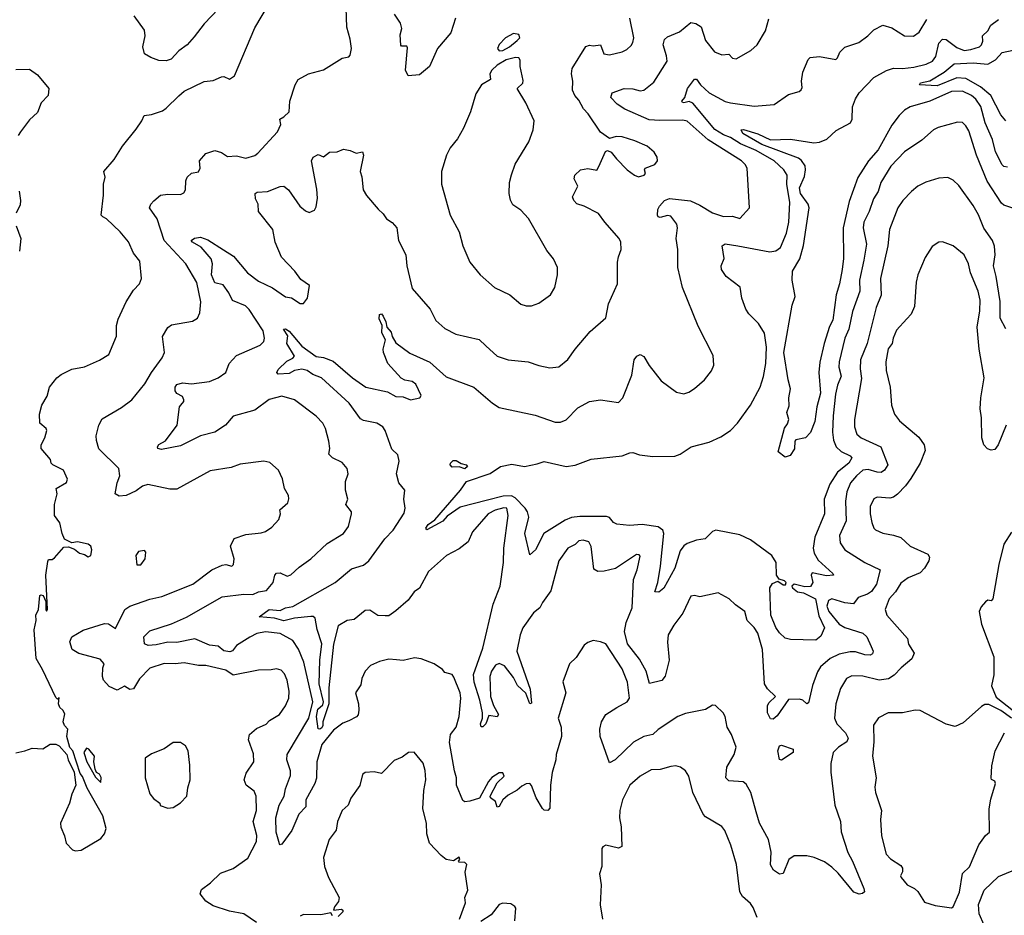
# Model space of a CAD drawing. Extents: x 1245515 to 1420776, y 606314 to 671314.
# Tile 203 of 256: x 1357596 to 1363037, y 620956 to 625904. Entities that reach past the tile are written whole.
import ezdxf

# ---------------------------------------------------------------- set-up
doc = ezdxf.new("R2010")
doc.units = 0

msp = doc.modelspace()

# ---------------------------------------------------------------- linework, layer by layer
at = {"layer": '0CON10XD'}
for points in [[(1357575, 621854), (1357625, 621864.2), (1357665, 621880), (1357723.8, 621876.2), (1357765, 621902.5), (1357795, 621902.5), (1357815, 621892.5), (1357857.5, 621845), (1357863.3, 621815), (1357896.4, 621746.4), (1357906.7, 621675), (1357883.6, 621626.4), (1357872, 621575), (1357821.4, 621465), (1357822.9, 621442.9), (1357843.3, 621395), (1357852.5, 621355), (1357888.3, 621318.3), (1357905, 621312.5), (1357935, 621316.7), (1358045, 621380), (1358064.2, 621405.8), (1358074, 621435), (1358055.7, 621505.7), (1357968.7, 621658.7), (1357943.9, 621723.9), (1357930.5, 621740.5), (1357890, 621865), (1357874, 621884), (1357856, 621945), (1357862.5, 621985), (1357844.2, 622004.2), (1357836.2, 622025), (1357845, 622070), (1357835, 622090), (1357817.5, 622105), (1357810, 622125), (1357815, 622160), (1357805, 622150), (1357795, 622160), (1357722.2, 622315), (1357687.5, 622375), (1357675.8, 622534.2), (1357687.5, 622585), (1357686, 622615), (1357699.2, 622645), (1357707.5, 622722.5), (1357712.5, 622727.5), (1357725, 622722.5), (1357740, 622690), (1357740, 622645), (1357745, 622636.7), (1357750, 622645), (1357741.1, 622835), (1357750.7, 622910.7), (1357755, 622922.5), (1357775, 622922.5), (1357789.3, 622930.7), (1357840.7, 622989.3), (1357865, 622992.5), (1357898.3, 622978.3), (1357926.4, 622956.4), (1357955, 622950), (1357975, 622937.5), (1357990, 622945), (1357995.6, 622975), (1357988.8, 622995), (1357975, 623006.2), (1357915, 623018.8), (1357883.6, 623013.6), (1357843.6, 623033.6), (1357830, 623065), (1357817.5, 623125), (1357789.2, 623165), (1357788.8, 623225), (1357803.3, 623285), (1357797.5, 623315), (1357855, 623346.7), (1357859.4, 623365), (1357838, 623415), (1357780, 623445), (1357770, 623455), (1357766.7, 623475), (1357714.3, 623535), (1357714.3, 623555), (1357735.5, 623594.5), (1357745.5, 623635), (1357742.5, 623645), (1357707.5, 623675), (1357705.8, 623725), (1357718.1, 623775), (1357747.1, 623825), (1357760, 623875), (1357801.2, 623925), (1357826.2, 623945), (1357885, 623973.8), (1357955, 623986.9), (1358037.4, 624022.6), (1358088, 624055), (1358130.8, 624155), (1358131.2, 624215), (1358140.2, 624249.8), (1358184.4, 624345), (1358225, 624410), (1358258.1, 624445), (1358269.4, 624475), (1358260.6, 624570.6), (1358225.7, 624615), (1358197.6, 624677.6), (1358152.1, 624732.1), (1358076.2, 624805), (1358055, 624814.3), (1358047.1, 624825), (1358060, 624935), (1358058.6, 624995), (1358067.5, 625035), (1358061.2, 625065), (1358118.7, 625131.3), (1358164.2, 625205.8), (1358240.1, 625299.9), (1358271.9, 625345), (1358284.1, 625375.9), (1358325, 625380), (1358385, 625401.2), (1358406.2, 625415), (1358475, 625483.8), (1358505, 625508.8), (1358615, 625562), (1358665, 625568.8), (1358710.5, 625589.5), (1358725, 625590), (1358755, 625576.7), (1358783.3, 625595), (1358895, 625858.8), (1358982, 626005)], [(1358905, 620916.5), (1358833.8, 620963.8), (1358755, 620980), (1358665, 621008.1), (1358624.2, 621035), (1358592.9, 621075), (1358600.3, 621099.7), (1358651.2, 621135), (1358705, 621189.2), (1358775, 621215.6), (1358857.4, 621272.6), (1358905, 621364), (1358906.8, 621396.8), (1358886.9, 621475), (1358904.6, 621535), (1358903.5, 621615), (1358891.4, 621641.4), (1358847.1, 621675), (1358837.1, 621705), (1358847.6, 621742.4), (1358890, 621805), (1358887.5, 621847.5), (1358860, 621925), (1358865.6, 621954.4), (1358905, 621987.5), (1358957.3, 622012.7), (1358977, 622033), (1359032, 622065), (1359065, 622113.8), (1359082.9, 622155), (1359084.4, 622195), (1359074.4, 622255), (1359059.7, 622289.7), (1359041.2, 622311.2), (1359015, 622318.8), (1358985, 622312), (1358915, 622311.2), (1358775, 622283.3), (1358735, 622310), (1358624.4, 622335.6), (1358585, 622336), (1358505, 622352), (1358455, 622345.6), (1358395, 622347.5), (1358315, 622321.4), (1358258.1, 622261.9), (1358225, 622207.8), (1358205, 622203.1), (1358175, 622222), (1358135, 622199.4), (1358091.1, 622221.1), (1358059.2, 622255), (1358052.9, 622275), (1358056.4, 622323.6), (1358062.5, 622345), (1358040.7, 622370.7), (1357923.3, 622403.3), (1357886.9, 622425), (1357873.6, 622466.4), (1357884.3, 622495), (1357947.5, 622532.5), (1358065, 622568.2), (1358087.5, 622567.5), (1358125, 622541.2), (1358177.9, 622645), (1358204.5, 622665), (1358315, 622702.6), (1358382, 622718), (1358552, 622785), (1358657.5, 622865), (1358715, 622891.2), (1358735, 622893.8), (1358767.5, 622885), (1358778, 622895), (1358782, 622925), (1358760.6, 622995), (1358781.7, 623038.3), (1358845, 623060), (1358931.3, 623068.7), (1358955, 623076.9), (1358988.8, 623101.2), (1359027.6, 623142.4), (1359038, 623175), (1359034.1, 623195.9), (1359078.6, 623235), (1359083, 623257), (1359081.9, 623275), (1359058.6, 623315), (1359048.5, 623368.5), (1359026.5, 623416.5), (1358978.3, 623458.3), (1358945, 623466), (1358815, 623448), (1358765, 623430.6), (1358648.3, 623411.7), (1358465, 623311.4), (1358425, 623310), (1358305, 623335.7), (1358275, 623327.1), (1358238.8, 623301.2), (1358185, 623275.6), (1358145, 623271.9), (1358124.3, 623285), (1358135.5, 623345), (1358150, 623385), (1358144.6, 623425), (1358034.2, 623534.2), (1358019.8, 623579.8), (1358018.8, 623605), (1358032.9, 623665), (1358051.4, 623698.6), (1358158.6, 623761.4), (1358215.5, 623804.5), (1358287.3, 623892.7), (1358323.8, 623955), (1358383.7, 624036.3), (1358396.2, 624065), (1358385.6, 624154.4), (1358415, 624204), (1358435, 624218.6), (1358551.9, 624238.1), (1358578.8, 624255), (1358590.6, 624285), (1358597.1, 624345), (1358575, 624453.1), (1358514.6, 624555), (1358393.9, 624685), (1358355, 624804.2), (1358314.3, 624865), (1358320.6, 624885), (1358336.9, 624903.1), (1358375, 624934.2), (1358415, 624940), (1358485, 624938), (1358502.9, 624947.1), (1358511.9, 624965), (1358514.3, 625015), (1358522, 625035), (1358545, 625056.7), (1358585, 625063.3), (1358594.2, 625085), (1358589.2, 625125), (1358625, 625165.7), (1358675, 625181.4), (1358710.9, 625170.9), (1358745, 625149.4), (1358795, 625151.4), (1358845, 625138.5), (1358895.4, 625154.6), (1358912.6, 625167.4), (1359021.2, 625285), (1359038.8, 625325), (1359033.3, 625355), (1359055, 625366.9), (1359084.3, 625395), (1359089.4, 625455), (1359117.5, 625545), (1359135, 625573.8), (1359192.5, 625605), (1359275, 625628), (1359377.3, 625692.7), (1359415, 625700), (1359422, 625708), (1359429.2, 625745), (1359422.3, 625797.7), (1359403, 625863), (1359399.4, 625969.4)], [(1358694.2, 625965), (1358615, 625881.2), (1358560.6, 625809.4), (1358521.2, 625765), (1358475, 625732.5), (1358433.1, 625686.9), (1358405, 625677.3), (1358365, 625679.5), (1358320, 625695), (1358285, 625716), (1358277.1, 625755), (1358289.2, 625815), (1358286.2, 625846.2), (1358229.2, 625925)], [(1360790, 622855), (1360768, 622868), (1360753, 622993), (1360740.5, 623020.5), (1360708.8, 623028.8), (1360685, 623026), (1360665.5, 623004.5), (1360625, 622984), (1360574.5, 622915), (1360531.2, 622748.8), (1360484.3, 622685), (1360470, 622655), (1360435, 622628), (1360375.8, 622545), (1360361.1, 622505), (1360343.1, 622415), (1360416.1, 622205), (1360425, 622128.6), (1360415, 622125.4), (1360393.4, 622183.4), (1360346.2, 622225), (1360325, 622269.6), (1360275, 622334.6), (1360245, 622348.1), (1360225, 622338.6), (1360203.8, 622305), (1360193.4, 622275), (1360197.3, 622165), (1360214.7, 622115), (1360242.3, 622065), (1360235, 622053.2), (1360189.2, 622060.8), (1360171.4, 622015), (1360155, 621997.7), (1360146.9, 621996.9), (1360142.1, 622015), (1360154.1, 622045), (1360153.3, 622075), (1360138.6, 622145), (1360106.7, 622245), (1360103.3, 622286.7), (1360155, 622432.9), (1360211.7, 622675), (1360251.4, 622775), (1360268.8, 622905), (1360270.5, 622985), (1360294.6, 623165), (1360288.1, 623205), (1360272, 623208), (1360224.3, 623195), (1360184.3, 623175), (1360098, 623075), (1360075, 623020), (1360025, 622980.8), (1359955, 622944.2), (1359854.6, 622855.4), (1359805, 622763.8), (1359775, 622742.5), (1359741.8, 622698.2), (1359675, 622637.5), (1359635, 622611.2), (1359615, 622610), (1359575, 622612.5), (1359531.7, 622641.7), (1359505, 622640), (1359445, 622590), (1359405, 622585.7), (1359355, 622555.5), (1359330.7, 622455), (1359303.6, 622213.6), (1359303.8, 622125), (1359271.3, 622025), (1359270.4, 622005), (1359265, 621991.2), (1359255, 621984.1), (1359245, 621985.6), (1359236.9, 622055), (1359243.9, 622095), (1359270.9, 622119.1), (1359275.3, 622135), (1359251, 622235), (1359254.1, 622365), (1359266.5, 622456.5), (1359239.1, 622535), (1359228.5, 622598.5), (1359217.5, 622607.5), (1359205, 622607.4), (1359115, 622597.5), (1359055, 622582.4), (1359005, 622597), (1358920, 622605), (1358975, 622646.7), (1359035, 622640), (1359065.4, 622654.6), (1359105, 622662.8), (1359340, 622795), (1359429.1, 622870.9), (1359495, 622890.8), (1359524.6, 622915.4), (1359612.9, 623037.1), (1359660.4, 623085), (1359721.3, 623178.7), (1359726.9, 623205), (1359718.9, 623255), (1359724, 623305), (1359690.8, 623345), (1359677.5, 623395), (1359693.3, 623465), (1359685, 623500), (1359652.1, 623532.1), (1359616.4, 623635), (1359603.1, 623655), (1359570, 623675), (1359495, 623690.3), (1359478.7, 623698.7), (1359416.4, 623785), (1359262.9, 623925), (1359215, 623944.7), (1359185, 623965.7), (1359155, 623974.2), (1359114.5, 623965.5), (1359085, 623948.9), (1359025, 623945.4), (1359017.8, 623955), (1359025, 623971.8), (1359072.1, 624017.9), (1359105.8, 624034.2), (1359115.3, 624045.3), (1359072, 624115), (1359077.3, 624157.3), (1359054, 624195), (1359064.3, 624195.7), (1359085, 624184.3), (1359155, 624100.4), (1359234.4, 624044.4), (1359275, 624038.6), (1359328.2, 624018.2), (1359434.6, 623925), (1359509.5, 623875), (1359629, 623849), (1359675, 623822.2), (1359715, 623821.5), (1359755, 623804.4), (1359807.5, 623815), (1359815, 623827.5), (1359785, 623890), (1359765, 623905.5), (1359725, 623912.9), (1359704.1, 623924.1), (1359630, 624005), (1359606.2, 624065), (1359603.8, 624085), (1359617.5, 624135), (1359596.5, 624175), (1359598.6, 624215), (1359582.4, 624252.4), (1359583.6, 624275), (1359595, 624279.4), (1359605, 624266), (1359619.2, 624235), (1359624.2, 624205), (1359648.2, 624178.2), (1359655, 624153.3), (1359675, 624120), (1359751.5, 624061.5), (1359862.1, 624012.1), (1359952.1, 623932.1), (1360105, 623873.6), (1360207.8, 623785), (1360245, 623762.7), (1360445, 623719.1), (1360555, 623680), (1360585, 623680.6), (1360615, 623693.1), (1360680.2, 623759.8), (1360745, 623795.7), (1360805, 623804), (1360905, 623789.4), (1360929.5, 623815), (1360979.5, 623940.5), (1360991.4, 624025), (1361006.2, 624045), (1361025, 624054), (1361045, 624043.8), (1361074.6, 623994.6), (1361139.8, 623909.8), (1361225, 623846.9), (1361265, 623837.1), (1361293.4, 623846.6), (1361325, 623867.1), (1361380, 623915), (1361418.8, 623965), (1361431.2, 623995), (1361428.8, 624048.8), (1361345, 624211.2), (1361257.8, 624425), (1361232.1, 624535), (1361232.2, 624635), (1361224.3, 624695), (1361231.4, 624755), (1361227.3, 624775), (1361195, 624818.9), (1361175, 624822.2), (1361135, 624811.5), (1361124, 624815), (1361120, 624825), (1361122, 624855), (1361131.5, 624875), (1361160, 624905), (1361186.6, 624916.6), (1361302.7, 624902.7), (1361355, 624880.4), (1361425, 624837.1), (1361485, 624816.7), (1361535, 624818.6), (1361575, 624806.7), (1361628.8, 624865), (1361616.2, 625085), (1361605.5, 625105), (1361585, 625123.8), (1361401.2, 625241.2), (1361285, 625343.8), (1361260.2, 625350.2), (1361133.2, 625346.8), (1361075, 625351.5), (1360940.5, 625410.5), (1360897.1, 625437.1), (1360861.9, 625475), (1360869.8, 625500.2), (1360935.7, 625524.3), (1360985, 625522.4), (1361025, 625512.1), (1361045, 625514.5), (1361099.9, 625560.1), (1361173.6, 625675), (1361170.8, 625705), (1361152.3, 625765), (1361158.6, 625795), (1361175, 625810.6), (1361242.4, 625837.6), (1361305, 625888.9), (1361332.8, 625882.8), (1361362, 625865), (1361385, 625788.8), (1361435, 625727.5), (1361475, 625710.8), (1361514.1, 625714.1), (1361535, 625691.2), (1361555, 625688), (1361636.7, 625735), (1361672, 625765), (1361716.6, 625843.4), (1361735, 625910)], [(1359238.5, 624968.5), (1359208.8, 625125), (1359217.5, 625145), (1359245, 625158.8), (1359275, 625147.5), (1359308, 625172), (1359350, 625175), (1359385, 625188.8), (1359422.5, 625182.5), (1359455, 625166.7), (1359490, 625175), (1359496.7, 625155), (1359476.7, 625065), (1359486.1, 625036.1), (1359493.8, 624965), (1359512.9, 624932.9), (1359576.8, 624856.8), (1359605, 624832), (1359623.8, 624805), (1359655, 624784.2), (1359680.8, 624755), (1359689.5, 624685), (1359729.4, 624605), (1359734.4, 624545), (1359765, 624420), (1359864.5, 624304.5), (1359895, 624242), (1359945, 624197.5), (1360006.1, 624166.1), (1360135, 624138), (1360172.7, 624102.7), (1360235, 624046), (1360295.8, 624025.8), (1360405, 624014.4), (1360465, 623993.1), (1360525, 623980.8), (1360575, 623986), (1360625, 624026.2), (1360666, 624085), (1360748.8, 624181.2), (1360835, 624256.7), (1360850, 624335), (1360898.8, 624445), (1360900, 624565), (1360904, 624595), (1360920, 624635), (1360917.5, 624675), (1360908, 624695), (1360829.2, 624785), (1360795, 624833.8), (1360715, 624874.2), (1360675, 624887.5), (1360657.5, 624905), (1360650.8, 624925), (1360680.6, 624985), (1360660, 625025), (1360663.8, 625045), (1360695, 625075.6), (1360735, 625082.9), (1360785, 625073.3), (1360797.1, 625092.9), (1360833.9, 625176.1), (1360845, 625182.5), (1360865, 625172.5), (1360893.3, 625135), (1360953.3, 625075), (1360993.3, 625045), (1361015, 625036.2), (1361047.5, 625045), (1361053.3, 625055), (1361048.8, 625075), (1361052.5, 625085), (1361105.8, 625104.2), (1361120, 625125), (1361118.8, 625145), (1361102.3, 625172.3), (1361063.3, 625205), (1360995, 625235.7), (1360925, 625257.5), (1360891.7, 625258.3), (1360855, 625247.5), (1360805, 625283.3), (1360737.1, 625385), (1360711.2, 625411.2), (1360685, 625460), (1360663.5, 625485), (1360651.1, 625515), (1360651.9, 625565), (1360644.4, 625605), (1360649.5, 625635), (1360725, 625756.2), (1360745, 625763.3), (1360765, 625760), (1360805, 625765.7), (1360823.8, 625715), (1360855, 625710), (1360925, 625726), (1360950.5, 625739.5), (1360975, 625762.5), (1360985, 625777.5), (1360990, 625805), (1360967.7, 625912.3)], [(1360005, 625912), (1359978.3, 625831.7), (1359905.6, 625745), (1359860, 625645), (1359805, 625600), (1359742.5, 625595), (1359728.8, 625625), (1359738.3, 625748.3), (1359735, 625757.5), (1359705, 625757.5), (1359703, 625763), (1359699.1, 625820.9), (1359708.6, 625855), (1359700.5, 625885), (1359667.5, 625935)], [(1363095, 624859.2), (1363035, 624878.9), (1363020.5, 624890.5), (1362942.1, 625012.1), (1362882.2, 625155), (1362840.5, 625290.5), (1362825, 625318.6), (1362805, 625335.6), (1362778.3, 625338.3), (1362670.6, 625309.4), (1362644.6, 625295.4), (1362581.3, 625238.7), (1362485.8, 625175), (1362410, 625095), (1362355, 625005.6), (1362339.2, 624955), (1362313.8, 624915), (1362290, 624845), (1362260, 624785), (1362256.3, 624753.7), (1362274.7, 624665), (1362261.4, 624575), (1362235.8, 624465), (1362238, 624405), (1362198, 624292), (1362177.8, 624195), (1362154.7, 624145), (1362123.5, 624015), (1362122.4, 623985), (1362135.9, 623935), (1362115.3, 623885), (1362104.2, 623835), (1362090.3, 623715), (1362086.8, 623625), (1362092.1, 623582.1), (1362108, 623545), (1362135, 623518.9), (1362184.2, 623495), (1362194.2, 623484.2), (1362177.5, 623455), (1362115.6, 623404.4), (1362072.1, 623337.9), (1362040.6, 623255), (1362043.8, 623175), (1361989.7, 623045), (1361980.7, 622985), (1361986.4, 622956.4), (1362009, 622919), (1362088.8, 622845), (1362092.5, 622835), (1362055, 622832.4), (1361975, 622848.6), (1361969.5, 622835), (1361977.9, 622795), (1361966.7, 622773.3), (1361935, 622770.5), (1361875, 622785.4), (1361862.7, 622775), (1361866.3, 622765), (1361893.8, 622743.8), (1361927.5, 622737.5), (1361993.3, 622705), (1362011.1, 622611.1), (1362043.8, 622545), (1362022.2, 622497.8), (1361995, 622476.7), (1361855, 622480), (1361825, 622486.7), (1361795, 622517.5), (1361775, 622545.5), (1361746.5, 622615), (1361740.5, 622765), (1361755, 622789.2), (1361785, 622801.5), (1361815, 622781.7), (1361827.3, 622782.7), (1361831.1, 622795), (1361822.5, 622805), (1361792.6, 622812.6), (1361778.2, 622835), (1361775.3, 622905), (1361752, 622945), (1361635, 623031.6), (1361575, 623058.9), (1361442.5, 623085), (1361423.8, 623076.2), (1361383.4, 623036.6), (1361335, 623028.8), (1361285, 623010), (1361265, 622997.5), (1361245, 622970), (1361215.6, 622874.4), (1361155, 622764.4), (1361127.8, 622742.2), (1361105, 622743.8), (1361122.3, 622795), (1361137.8, 622885), (1361155.3, 623065), (1361150, 623085), (1361125, 623103.3), (1361035, 623115.8), (1360965, 623110), (1360895, 623117.5), (1360877, 623127), (1360855, 623154.5), (1360839, 623159), (1360690.5, 623159.5), (1360645, 623154.3), (1360610, 623140), (1360492.2, 623065), (1360445.8, 622975), (1360415, 622947.5), (1360386.5, 623065), (1360409.4, 623155), (1360402.2, 623185), (1360389.5, 623205), (1360333.1, 623263.1), (1360313.6, 623273.6), (1360267.3, 623272.7), (1360180.9, 623249.1), (1360029.6, 623210.4), (1359957.8, 623162.2), (1359935, 623133.1), (1359845, 623086.7), (1359840.8, 623095), (1359853.9, 623115), (1359889.3, 623140.7), (1360032.2, 623305), (1360065, 623353.3), (1360195, 623397.5), (1360253.6, 623436.4), (1360315, 623448.8), (1360385, 623436.7), (1360455, 623450), (1360495, 623464.2), (1360615, 623435.7), (1360665, 623443.5), (1360754.5, 623475.5), (1360925, 623494.4), (1360968.3, 623511.7), (1360985, 623513.3), (1361021.2, 623501.2), (1361095, 623490.5), (1361216.8, 623493.2), (1361245.7, 623504.3), (1361306.7, 623545), (1361405, 623570), (1361470.9, 623599.1), (1361523.3, 623635), (1361563.3, 623675), (1361634, 623775), (1361686.9, 623875), (1361706.9, 623933.1), (1361718.5, 624005), (1361722.1, 624095), (1361712.4, 624172.4), (1361679.2, 624225), (1361625, 624278.8), (1361608, 624305), (1361586, 624365), (1361577.3, 624427.3), (1361500, 624485), (1361474.3, 624525), (1361472.5, 624545), (1361488.6, 624585), (1361477.5, 624655), (1361495, 624665.8), (1361565, 624655.6), (1361741.7, 624621.7), (1361775, 624626.5), (1361800.4, 624645), (1361833.5, 624725), (1361846.4, 624785), (1361852.4, 624895), (1361835.7, 624995), (1361836.6, 625045), (1361818.2, 625075), (1361765, 625125.3), (1361665, 625181.4), (1361579.3, 625219.3), (1361524.4, 625254.4), (1361485, 625267.5), (1361437.9, 625297.9), (1361315, 625443.1), (1361295, 625452.9), (1361265, 625444.7), (1361257.7, 625447.7), (1361254.3, 625455), (1361271.9, 625475), (1361286.4, 625525), (1361325, 625575.7), (1361336.2, 625575), (1361357.5, 625545), (1361405, 625500.7), (1361495, 625453.2), (1361524.6, 625445.4), (1361655, 625427.5), (1361765, 625436.4), (1361845, 625492), (1361902.3, 625507.7), (1361915, 625516.7), (1361920.5, 625529.5), (1361916.7, 625565), (1361922.7, 625615), (1361952.5, 625685), (1361963.6, 625696.4), (1362015, 625701.9), (1362105, 625684.2), (1362115, 625693.3), (1362127.5, 625725), (1362155, 625751.9), (1362232.4, 625777.6), (1362283.3, 625815), (1362315, 625848.8), (1362365, 625874.3), (1362415, 625860), (1362485, 625814.5), (1362535, 625813.3), (1362565.6, 625835), (1362608.5, 625905)], [(1363055, 625089.4), (1363035, 625093.3), (1363025, 625103.3), (1362987.6, 625175), (1362972.4, 625242.4), (1362931.2, 625335), (1362906.7, 625425), (1362880, 625465), (1362855, 625486.2), (1362805, 625510), (1362745, 625508.1), (1362625, 625453.8), (1362517, 625423), (1362485, 625403.8), (1362456.2, 625375), (1362415, 625321.4), (1362339.2, 625185), (1362285.9, 625125), (1362227, 625033), (1362179.7, 624900.3), (1362146.6, 624755), (1362148.2, 624585), (1362141.5, 624525), (1362126.6, 624445), (1362107.1, 624385), (1362089.2, 624245), (1362071.2, 624208.8), (1362041.8, 624115), (1362018, 624012), (1362012, 623955), (1362021.2, 623841.2), (1362000, 623765), (1361989.4, 623685), (1361965, 623623.8), (1361937.5, 623595), (1361885, 623583.3), (1361878.8, 623575), (1361877, 623533), (1361854.2, 623495.8), (1361825, 623486.7), (1361787.5, 623517.5), (1361822.6, 623647.4), (1361838.7, 623671.3), (1361845.6, 623695), (1361834.5, 623735), (1361848.3, 623771.7), (1361846.4, 623815), (1361855.8, 623865), (1361842.2, 623915), (1361819.3, 624065), (1361865, 624326.7), (1361881.2, 624375), (1361865.4, 624465), (1361865.5, 624514.5), (1361906.2, 624583.8), (1361927.3, 624657.3), (1361958, 624865), (1361952.5, 624885), (1361911.4, 624945), (1361905.2, 624975), (1361931.9, 625038.1), (1361938.7, 625075), (1361936.1, 625096.1), (1361916.3, 625126.3), (1361899.5, 625139.5), (1361696.4, 625215), (1361592.7, 625275), (1361582.5, 625295), (1361595, 625296.9), (1361675, 625273.3), (1361745, 625240.4), (1361855, 625244.5), (1361984.7, 625224.7), (1362015, 625227.5), (1362055.9, 625244.1), (1362108.5, 625291.5), (1362187.1, 625335), (1362195.5, 625355), (1362197, 625423), (1362215, 625467.1), (1362235, 625499.4), (1362315.9, 625584.1), (1362385, 625624.5), (1362425, 625637.3), (1362474.7, 625634.7), (1362537.2, 625642.7), (1362605, 625658.3), (1362640.4, 625675), (1362658.2, 625701.8), (1362674.3, 625775), (1362695, 625796.2), (1362715, 625794.2), (1362775, 625750.3), (1362815, 625734.2), (1362850.9, 625739.1), (1362898.8, 625755), (1362911.4, 625765), (1362918.9, 625785), (1362916.9, 625815), (1362945, 625842.5), (1362961.4, 625875), (1363004.4, 625905)], [(1360245, 625732), (1360265, 625734), (1360303.3, 625755), (1360345, 625788.8), (1360358.8, 625805), (1360355, 625822.5), (1360325, 625828.8), (1360280, 625805), (1360245, 625766.7), (1360236.7, 625745), (1360245, 625732)], [(1363045, 625346.5), (1363018.2, 625378.2), (1362962.4, 625485), (1362905, 625533.8), (1362825, 625578.6), (1362775, 625583.2), (1362665, 625539.8), (1362567.5, 625545), (1362573.3, 625555), (1362625, 625566.9), (1362705, 625614.8), (1362758.9, 625661.1), (1362865, 625665.2), (1362945, 625657.8), (1362988.1, 625681.9), (1363025, 625722.7), (1363085, 625735.4)], [(1360395, 624322.9), (1360425, 624324.3), (1360465, 624338), (1360530, 624385), (1360554, 624425), (1360568, 624495), (1360567.5, 624535), (1360545, 624582.5), (1360509.5, 624629.5), (1360406.8, 624806.8), (1360365, 624851.2), (1360321.2, 624881.2), (1360307.7, 624907.7), (1360300, 624945), (1360302, 625005), (1360313, 625047), (1360334.5, 625105.5), (1360409.7, 625230.3), (1360434, 625295), (1360439.2, 625345), (1360393.1, 625445), (1360344.4, 625525), (1360375.4, 625554.6), (1360378.3, 625568.3), (1360362, 625645), (1360361.2, 625681.2), (1360353.8, 625693.8), (1360335, 625696), (1360285, 625682), (1360235, 625652.9), (1360205.7, 625625), (1360194.6, 625605.4), (1360196.8, 625573.2), (1360148.8, 625545), (1360116, 625495), (1360087.5, 625395), (1360049.2, 625305), (1360015, 625246.2), (1359974.4, 625195.6), (1359954.4, 625155.6), (1359926, 625065), (1359926, 624995), (1359974, 624825), (1360025, 624732.5), (1360044.2, 624654.2), (1360083.8, 624565), (1360141.2, 624495), (1360220, 624425), (1360304.4, 624384.4), (1360365, 624332.9), (1360395, 624322.9)], [(1357575, 625630), (1357651.2, 625631.2), (1357695, 625600), (1357756.7, 625525), (1357753.8, 625485), (1357714.3, 625445.7), (1357695, 625392.5), (1357649.7, 625350.3), (1357600, 625285), (1357587.5, 625265)], [(1363046, 624196), (1363014.7, 624255), (1363013, 624347), (1362992.4, 624485), (1362976.6, 624545), (1362986.6, 624605), (1362982.6, 624652.6), (1362971.2, 624685), (1362923.2, 624753.2), (1362895, 624825.8), (1362865, 624878.6), (1362785, 624987.5), (1362755, 625017.1), (1362725, 625032.5), (1362675, 625028.1), (1362603.1, 625006.9), (1362558, 624985), (1362524.1, 624955.9), (1362475.5, 624905), (1362448.5, 624865), (1362401.5, 624745), (1362393.9, 624655), (1362353.5, 624475), (1362356.8, 624383.2), (1362328.6, 624315), (1362278.8, 624115), (1362241.6, 624025), (1362240, 623975), (1362248, 623922), (1362208.7, 623695), (1362208.2, 623655), (1362221.8, 623615), (1362245.6, 623595), (1362353.7, 623543.7), (1362393.2, 623445), (1362374.5, 623415), (1362356.7, 623403.3), (1362335, 623403.9), (1362285, 623420), (1362255, 623414.7), (1362219.3, 623385), (1362186.6, 623345), (1362166.6, 623295), (1362158.7, 623245), (1362162.7, 623135), (1362126.4, 623055), (1362128.9, 623015), (1362154.7, 622974.7), (1362265.7, 622905), (1362350, 622865), (1362331.3, 622785), (1362302.8, 622745), (1362280, 622730), (1362228.6, 622711.4), (1362203.1, 622676.9), (1362155, 622681.9), (1362084.4, 622705.6), (1362065.5, 622695), (1362056.2, 622665), (1362067.9, 622635), (1362125, 622565.4), (1362155.7, 622545.7), (1362255.5, 622515), (1362277.1, 622495), (1362301.3, 622441.3), (1362312.9, 622415), (1362308.7, 622401.3), (1362295, 622392.9), (1362265.5, 622394.5), (1362215, 622411.9), (1362185, 622412.6), (1362125, 622398.9), (1362075, 622375.3), (1362021.8, 622328.2), (1362005, 622301.9), (1361977.1, 622225), (1361955, 622130.8), (1361945, 622123.8), (1361923.8, 622145), (1361905, 622150.9), (1361845, 622149.2), (1361780.9, 622059.1), (1361759.4, 622040.6), (1361745, 622041.4), (1361728.9, 622075), (1361728.8, 622115), (1361738, 622132), (1361772.9, 622165), (1361727.6, 622207.6), (1361711.8, 622235), (1361700, 622425), (1361674, 622515), (1361655, 622546.7), (1361616.7, 622585), (1361602.5, 622635), (1361551.2, 622671.2), (1361516.7, 622705), (1361455, 622738), (1361397.5, 622725), (1361355, 622716.2), (1361325, 622723.8), (1361305, 622718.8), (1361259.6, 622625), (1361210.1, 622559.9), (1361179.2, 622505), (1361176.2, 622465), (1361184.4, 622365), (1361163, 622277), (1361145, 622253.8), (1361077, 622237), (1361056.9, 622305), (1361021.7, 622371.7), (1360955, 622455.5), (1360938.4, 622525), (1360946.7, 622573.3), (1360980.8, 622655), (1360987.7, 622812.3), (1361007.8, 622865), (1361025, 622940), (1361018.3, 622948.3), (1361005, 622950), (1360887.9, 622872.1), (1360825, 622856.7), (1360790, 622855)], [(1363046.7, 623665), (1363002.5, 623555), (1362985, 623530), (1362965, 623526.7), (1362943.8, 623533.8), (1362923.8, 623555), (1362913.3, 623595), (1362910.8, 623705), (1362903.1, 623755), (1362906.2, 623815), (1362924.6, 623925), (1362897.1, 624085), (1362886.2, 624205), (1362900.8, 624295), (1362902.5, 624355), (1362892.1, 624405), (1362850.5, 624505), (1362839.5, 624555), (1362815, 624606), (1362753.3, 624655), (1362695, 624677.5), (1362675, 624676), (1362638.6, 624651.4), (1362599.4, 624590.6), (1362558.5, 624495), (1362549.1, 624455), (1362540.6, 624319.4), (1362522, 624278), (1362498.7, 624251.3), (1362441.3, 624188.7), (1362422, 624145), (1362416.2, 624115), (1362395, 624086.7), (1362382.2, 624015), (1362384.4, 623965.6), (1362405.8, 623875), (1362412.5, 623775), (1362430.8, 623725), (1362457.3, 623687.3), (1362565, 623597.1), (1362593.3, 623555), (1362599.1, 623525), (1362571.5, 623455), (1362521.1, 623368.9), (1362490.2, 623329.8), (1362447.3, 623282.7), (1362425, 623266.7), (1362405, 623260), (1362335, 623266.5), (1362315, 623257.5), (1362295.6, 623215), (1362295.6, 623174.4), (1362305, 623126.7), (1362315.6, 623095.6), (1362325.5, 623085.5), (1362365, 623066.9), (1362425, 623056.9), (1362465, 623043.1), (1362516.3, 622996.3), (1362615, 622951.2), (1362624, 622935), (1362620, 622915), (1362595.6, 622874.4), (1362571.3, 622848.7), (1362505, 622820), (1362465, 622790.5), (1362435.7, 622744.3), (1362401.2, 622705), (1362379.1, 622645), (1362388.5, 622615), (1362502, 622485), (1362507.1, 622455), (1362538.8, 622405), (1362526.3, 622373.6), (1362466.2, 622323.8), (1362427.3, 622282.7), (1362396.6, 622263.4), (1362345, 622255.8), (1362255, 622277.1), (1362195, 622278.9), (1362165, 622264.3), (1362131.3, 622208.7), (1362105.4, 622125), (1362098.2, 622045), (1362110.9, 622015), (1362159.6, 621965), (1362174.5, 621935), (1362166.5, 621915), (1362120, 621885), (1362090.5, 621855), (1362078.5, 621795), (1362077.6, 621747.6), (1362100, 621565), (1362131.2, 621475), (1362135, 621416.7), (1362172.5, 621302.5), (1362198.2, 621255), (1362260.8, 621105), (1362263.3, 621086.7), (1362253.6, 621076.4), (1362235, 621073.3), (1362205, 621083.8), (1362118.5, 621188.5), (1362082.9, 621222.9), (1362042.5, 621252.5), (1361986.1, 621276.1), (1361945, 621284), (1361874.7, 621285.3), (1361845.4, 621264.6), (1361815, 621186.7), (1361795, 621183.8), (1361761.2, 621205), (1361745.7, 621235), (1361748.2, 621305), (1361734.5, 621374.5), (1361683.3, 621465), (1361665, 621528.8), (1361635.6, 621635), (1361611.1, 621681.1), (1361593.1, 621693.1), (1361515, 621700), (1361497.1, 621715), (1361503.5, 621775), (1361544.4, 621845), (1361554.2, 621885), (1361529.2, 621955), (1361505.6, 621995), (1361494.2, 622054.2), (1361483.3, 622075), (1361440, 622115), (1361425, 622117.5), (1361385, 622092.5), (1361275, 622072), (1361233.3, 622055), (1361125, 621983.3), (1361095, 621955.6), (1361045, 621943.5), (1360987.3, 621912.7), (1360885.8, 621815), (1360855, 621798.8), (1360803.6, 621945), (1360802.3, 621985), (1360811.8, 622025), (1360834.4, 622065), (1360895, 622103.8), (1360952.9, 622135), (1360966.1, 622155), (1360954.7, 622244.7), (1360925, 622317.5), (1360835, 622456), (1360805, 622468), (1360765, 622474), (1360735.8, 622464.2), (1360715, 622448), (1360670.3, 622379.7), (1360634.5, 622345.5), (1360597, 622247), (1360614, 622185), (1360571.2, 622045), (1360588.9, 621995), (1360589.6, 621945), (1360560, 621845), (1360559.4, 621815), (1360539.1, 621745), (1360530, 621675), (1360525, 621547.5), (1360513.9, 621536.1), (1360495, 621538), (1360485.7, 621545.7), (1360450.5, 621605), (1360425, 621673.8), (1360415, 621684.3), (1360395, 621683.3), (1360370.8, 621669.2), (1360345, 621646.9), (1360295, 621620), (1360266.4, 621593.6), (1360245, 621556.7), (1360235, 621553.3), (1360225.8, 621585.8), (1360197.5, 621605), (1360196.7, 621615), (1360235, 621687.5), (1360272.5, 621725), (1360265, 621742.5), (1360245, 621742.5), (1360205, 621716.7), (1360186.2, 621695), (1360137.3, 621602.7), (1360083.6, 621586.4), (1360055, 621584), (1360045, 621590), (1360009.5, 621675), (1360010.4, 621715), (1359998.2, 621755), (1359971.7, 621911.7), (1359977.3, 621955), (1360007.8, 621995), (1360025.4, 622054.6), (1360032.8, 622155), (1360030.8, 622185), (1359995, 622272.5), (1359985, 622287.5), (1359945, 622297.5), (1359932.5, 622315), (1359885.7, 622345.7), (1359813.7, 622373.7), (1359778.3, 622378.3), (1359715, 622364), (1359677.7, 622367.7), (1359635, 622370.8), (1359585, 622359.2), (1359534.2, 622335.8), (1359505.8, 622305), (1359487.5, 622265), (1359480.3, 622229.7), (1359452.5, 622185), (1359468.1, 622125), (1359470.9, 622089.1), (1359465.6, 622064.4), (1359456.8, 622053.2), (1359415, 622030), (1359381.9, 622018.1), (1359330.6, 621979.4), (1359265, 621899.5), (1359238.4, 621805), (1359235.8, 621714.2), (1359226.2, 621683.8), (1359178.1, 621595), (1359178, 621555), (1359138, 621515), (1359100, 621425), (1359045, 621350), (1359035, 621345.8), (1359031.8, 621351.8), (1359013.4, 621415), (1359011, 621495), (1359030.3, 621565), (1359057.3, 621615), (1359064.4, 621655), (1359092, 621728), (1359093.3, 621755), (1359071.9, 621815), (1359074.3, 621845), (1359193.4, 622045), (1359216.7, 622135), (1359167, 622355), (1359136.8, 622426.8), (1359105, 622473.9), (1359035, 622513.9), (1358955, 622523.3), (1358907.2, 622512.7), (1358867.6, 622492.4), (1358795, 622447.1), (1358772.2, 622417.8), (1358758, 622412), (1358725, 622417.9), (1358693.1, 622443.1), (1358645, 622448.8), (1358563.7, 622483.7), (1358465, 622463.8), (1358415, 622466), (1358350.3, 622449.7), (1358306.9, 622446.9), (1358286.4, 622456.4), (1358282, 622495), (1358315, 622527.8), (1358435, 622567), (1358517.2, 622602.8), (1358714.1, 622715.9), (1358835, 622730), (1358885, 622728.5), (1358915, 622742.5), (1358959.2, 622750.8), (1358997.5, 622795), (1359006.5, 622835), (1359015, 622847.1), (1359035, 622848.5), (1359075, 622829.4), (1359095, 622836.9), (1359139.5, 622880.5), (1359205.6, 622925), (1359295, 623010), (1359385.7, 623065), (1359412.9, 623105), (1359428.8, 623175), (1359428.8, 623185), (1359398, 623225), (1359410, 623255), (1359395.7, 623305.7), (1359397, 623353), (1359411.2, 623395), (1359406.2, 623425), (1359378.8, 623458.8), (1359324.3, 623484.3), (1359305, 623503.3), (1359310, 623535), (1359304.3, 623575), (1359286.5, 623645), (1359271.1, 623675), (1359235, 623713.1), (1359115, 623804.5), (1359045, 623823.5), (1358975, 623805.6), (1358895, 623747.1), (1358775, 623714), (1358732.9, 623665), (1358675, 623625.6), (1358595, 623605.5), (1358485, 623550), (1358378.9, 623528.9), (1358360, 623535), (1358357.8, 623545), (1358365, 623556.5), (1358401.5, 623578.5), (1358465.5, 623665), (1358480, 623765), (1358486.2, 623775), (1358502.5, 623795), (1358502.9, 623805), (1358495, 623822.5), (1358465, 623839.6), (1358454.8, 623854.8), (1358454.8, 623875), (1358465, 623888.7), (1358495, 623898.2), (1358545, 623893.2), (1358645, 623905.6), (1358693.6, 623926.4), (1358734.3, 623955), (1358752.7, 624005), (1358795, 624050), (1358925, 624106.2), (1358945, 624126.2), (1358948.4, 624145), (1358941.8, 624185), (1358865, 624302.5), (1358843.7, 624323.7), (1358772.4, 624352.4), (1358752, 624395), (1358720.3, 624440.3), (1358675, 624450.8), (1358656.3, 624495), (1358661.4, 624555), (1358655, 624583.2), (1358598.1, 624648.1), (1358550.4, 624675), (1358543.5, 624685), (1358561.9, 624698.1), (1358595, 624702.9), (1358635, 624689), (1358723.1, 624633.1), (1358778.3, 624598.3), (1358854.6, 624505), (1358915, 624458.9), (1358992.6, 624422.6), (1359065, 624374), (1359097.7, 624367.7), (1359145, 624336.7), (1359165, 624336.7), (1359186.2, 624365), (1359197.5, 624435), (1359149.1, 624469.1), (1359117.1, 624515), (1359043.1, 624593.1), (1359008.1, 624675), (1358994, 624745), (1358916, 624845), (1358913.3, 624885), (1358900, 624915), (1358897.5, 624945), (1358908.8, 624951.2), (1358965, 624955.8), (1359035, 624982.5), (1359055, 624984), (1359080.8, 624965), (1359144.5, 624874.5), (1359175, 624848.8), (1359195, 624840), (1359225, 624852.5), (1359235, 624870), (1359242.3, 624917.7), (1359238.5, 624968.5)], [(1357592.3, 624957.7), (1357600.4, 624905), (1357598.9, 624881.1), (1357577.1, 624835)], [(1357576.7, 624765), (1357601.5, 624695), (1357594.2, 624625)], [(1360055, 623423.1), (1360025, 623433.3), (1359985, 623432.5), (1359974.3, 623445), (1359975.7, 623455), (1359990.9, 623469.1), (1360008.3, 623468.3), (1360035, 623452), (1360063.8, 623445), (1360070.8, 623435), (1360055, 623423.1)], [(1363077, 623073), (1363035, 623006.7), (1363006.2, 622893.8), (1362973.8, 622705), (1362965, 622693.8), (1362945, 622696.7), (1362932.3, 622687.7), (1362909.3, 622660.7), (1362897.5, 622635), (1362911.2, 622565), (1362979.2, 622385), (1362978.8, 622285), (1362966.7, 622223.3), (1362992.3, 622162.3), (1363086.8, 622086.8)], [(1358265, 622893.3), (1358290, 622925), (1358293, 622963), (1358285, 622972.5), (1358253, 622967), (1358237.5, 622945), (1358243.3, 622893.3), (1358265, 622893.3)], [(1363076.3, 622046.3), (1363017.8, 622087.8), (1362950.6, 622120.6), (1362929.8, 622120.2), (1362910, 622110), (1362810.3, 622019.7), (1362765, 621998.8), (1362715, 622012.5), (1362571.7, 622088.3), (1362545, 622090.5), (1362475, 622075.7), (1362394.3, 622075.7), (1362342.1, 622047.9), (1362313.5, 622006.5), (1362315.4, 621915), (1362308.1, 621835), (1362329.2, 621715), (1362321.4, 621665), (1362325.7, 621635), (1362357.5, 621535), (1362352.9, 621485), (1362358.1, 621395), (1362384.7, 621294.7), (1362408.7, 621268.7), (1362465, 621232), (1362475, 621216.7), (1362474.2, 621195.8), (1362463.8, 621175), (1362466.7, 621165), (1362500, 621125), (1362540, 621105), (1362558.3, 621088.3), (1362595, 621028), (1362655, 621010), (1362745, 620997.5)], [(1362745, 620997.5), (1362755, 621002.5), (1362789.5, 621085), (1362805, 621188), (1362845.3, 621224.7), (1362896, 621345), (1362933.5, 621396.5), (1362955.8, 621415), (1362953.1, 621545), (1362962.1, 621597.9), (1362988.8, 621685), (1362985, 621697.5), (1362966.7, 621706.7), (1362964, 621714), (1362968.7, 621781.3), (1362985.7, 621864.3), (1363038.6, 621965)], [(1358045, 621690), (1358047, 621717), (1358036.4, 621736.4), (1358020, 621745), (1358013.3, 621763.3), (1358006.2, 621805), (1358008.8, 621835), (1357977.5, 621875), (1357965, 621880), (1357951.2, 621855), (1357966.7, 621805), (1358015, 621720), (1358045, 621690)], [(1358415, 621548.8), (1358445, 621552.5), (1358485, 621578), (1358520, 621615), (1358525, 621660), (1358538.8, 621705), (1358537.1, 621785), (1358527.5, 621865), (1358512.7, 621892.7), (1358485, 621911.2), (1358445, 621911.2), (1358394.3, 621875.7), (1358325, 621849.2), (1358288.8, 621825), (1358289.4, 621715), (1358315, 621627.5), (1358335, 621602.5), (1358370, 621575), (1358373, 621563), (1358415, 621548.8)], [(1361805, 621813.8), (1361795, 621817.5), (1361786, 621865), (1361795, 621892.5), (1361805, 621896.7), (1361870, 621875), (1361870, 621855), (1361805, 621813.8)], [(1360026.5, 620935), (1360059.4, 621025), (1360055.5, 621055), (1360073.2, 621095), (1360058, 621195), (1360067.1, 621237.1), (1360055, 621248), (1360025, 621250), (1360020, 621255), (1360027.5, 621265), (1360025, 621276.7), (1359993.6, 621256.4), (1359953.3, 621265), (1359925, 621285.8), (1359860, 621355), (1359846.4, 621406.4), (1359843.9, 621466.1), (1359823.5, 621545), (1359828.9, 621645), (1359840, 621705), (1359836.2, 621756.2), (1359826.4, 621796.4), (1359775, 621856.7), (1359744.5, 621855.5), (1359710, 621830), (1359665, 621811.2), (1359595, 621740), (1359555, 621748), (1359505, 621744.5), (1359490.6, 621735), (1359475.7, 621674.3), (1359426.3, 621603.7), (1359410.8, 621565), (1359378.6, 621535), (1359352, 621475), (1359345, 621426.7), (1359305.6, 621375), (1359275.5, 621275), (1359280, 621225), (1359302.2, 621165), (1359360.6, 621055), (1359357.2, 621032.8), (1359335, 621003.3), (1359330, 620985), (1359375, 620990), (1359382.5, 620985), (1359381.2, 620975), (1359355, 620950)], [(1361671.1, 620945), (1361649.8, 620999.8), (1361635, 621020.8), (1361590.5, 621060.5), (1361576.2, 621086.2), (1361556.1, 621236.1), (1361525, 621343.3), (1361492, 621425), (1361475, 621446), (1361385, 621500.8), (1361372.5, 621515), (1361315.8, 621635), (1361294, 621725), (1361275, 621753.8), (1361246.7, 621775), (1361221.2, 621781.2), (1361195, 621778.6), (1361135, 621762.2), (1361085, 621759.4), (1361025, 621725.6), (1360967.1, 621675), (1360926.9, 621595), (1360911.5, 621535), (1360909.6, 621495), (1360919.4, 621445), (1360923.6, 621336.4), (1360905, 621326.7), (1360835, 621343.3), (1360817.5, 621335), (1360812, 621325), (1360812, 621225), (1360800, 621185), (1360810, 621125), (1360804.4, 621015), (1360816.7, 620935)], [(1362925, 620900.9), (1362897.4, 620965), (1362894.7, 621015.3), (1362924.8, 621095.2), (1363005, 621170), (1363125, 621220), (1363196.9, 621243.1), (1363241.9, 621278.1)], [(1360332, 620925), (1360336.7, 620995), (1360332.5, 621005), (1360309.3, 621019.3), (1360265, 621023.3), (1360245, 621016.2), (1360200.9, 620959.1), (1360145, 620921.5)], [(1359324, 620954), (1359315, 620970), (1359259.4, 620959.4), (1359165, 620960.8), (1359145, 620951.2)]]:
    msp.add_lwpolyline(points, dxfattribs=at)

doc.saveas('drawing.dxf')
